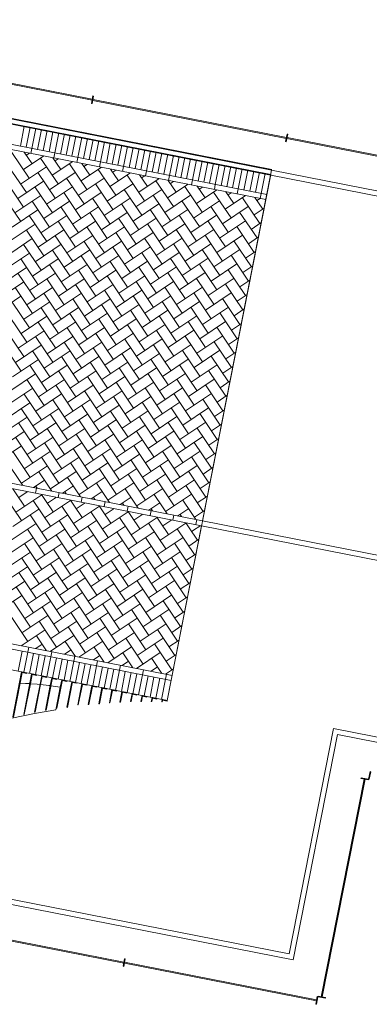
# Model space of a CAD drawing. Extents: x -294884 to 286267, y 0 to 1429765.
# Tile 31 of 178: x 19603 to 23022, y 195732 to 205375. Entities that reach past the tile are written whole.
import ezdxf

# ---------------------------------------------------------------- set-up
doc = ezdxf.new("R2010")
doc.units = 0
doc.header["$MEASUREMENT"] = 0
doc.layers.add('A-0019-AFDEKVLAK', color=1, linetype='Continuous')
doc.layers.add('A-0020-KADER', color=8, linetype='Continuous')

# ---------------------------------------------------------------- blocks, each defined once
blk = doc.blocks.new('M-NIEUW_10')
at = {"layer": 'A-0020-KADER', "linetype": 'Continuous', "lineweight": 5}
for points in [[(125087.3, 107178.7), (125093.2, 107177.5), (125006.3, 106735.9), (125000.4, 106737.1)], [(125093.2, 107177.5), (125136.3, 107169), (125135.2, 107163.1), (125092, 107171.6)], [(125185, 107157.2), (125190.5, 107158.4), (125112.1, 106759.9), (125107, 106760.9)], [(125190.5, 107158.4), (125191.3, 107158.2), (125112.9, 106759.7), (125112.1, 106759.9)], [(125191.3, 107158.2), (125234.5, 107149.7), (125233.3, 107143.8), (125190.1, 107152.3)], [(125283.5, 107140.1), (125289.4, 107138.9), (125219.5, 106783.5), (125213.6, 106784.6)], [(125289.4, 107138.9), (125332.6, 107130.4), (125331.4, 107124.5), (125288.2, 107133)], [(125381.6, 107120.8), (125387.5, 107119.6), (125325.3, 106803.5), (125319.4, 106804.7)], [(125387.5, 107119.6), (125430.7, 107111.1), (125429.5, 107105.2), (125386.4, 107113.7)], [(125479.8, 107101.4), (125485.6, 107100.3), (125431.2, 106823.5), (125425.3, 106824.7)], [(125485.6, 107100.3), (125528.8, 107091.8), (125527.7, 107085.9), (125484.5, 107094.4)], [(125577.9, 107082.1), (125583.8, 107081), (125534.5, 106830.7), (125528.6, 106831.9)], [(125583.8, 107081), (125626.9, 107072.5), (125625.8, 107066.6), (125582.6, 107075.1)], [(125676, 107062.8), (125681.9, 107061.7), (125641.2, 106854.9), (125635.3, 106856.1)], [(125681.9, 107061.7), (125725, 107053.2), (125723.9, 107047.3), (125680.7, 107055.8)], [(125774.1, 107043.5), (125780, 107042.4), (125744, 106859.6), (125738.2, 106860.8)], [(125780, 107042.4), (125823.2, 107033.9), (125822, 107028), (125778.8, 107036.5)], [(125872.2, 107024.2), (125878.1, 107023.1), (125846.9, 106864.2), (125841, 106865.4)], [(125878.1, 107023.1), (125921.3, 107014.6), (125920.1, 107008.7), (125877, 107017.2)], [(125970.3, 107004.9), (125976.2, 107003.8), (125950.9, 106875), (125945, 106876.1)], [(125976.2, 107003.8), (126019.4, 106995.3), (126018.2, 106989.4), (125975.1, 106997.9)], [(126068.5, 106985.6), (126074.4, 106984.4), (126054.2, 106882.2), (126048.3, 106883.3)], [(126074.4, 106984.4), (126117.5, 106975.9), (126116.4, 106970.1), (126073.2, 106978.6)], [(126166.6, 106966.3), (126172.5, 106965.1), (126157.3, 106887.8), (126151.4, 106889)], [(126172.5, 106965.1), (126215.6, 106956.6), (126214.5, 106950.8), (126171.3, 106959.2)], [(126264.7, 106947), (126270.6, 106945.8), (126259.4, 106889.1), (126253.5, 106890.2)], [(126270.6, 106945.8), (126313.8, 106937.3), (126312.6, 106931.4), (126269.4, 106939.9)], [(126362.8, 106927.7), (126368.7, 106926.5), (126360.9, 106887), (126355, 106888.1)], [(126368.7, 106926.5), (126411.9, 106918), (126410.7, 106912.1), (126367.5, 106920.6)], [(126460.9, 106908.4), (126466.8, 106907.2), (126462.4, 106884.5), (126456.5, 106885.7)], [(126466.8, 106907.2), (126510, 106898.7), (126508.8, 106892.8), (126465.7, 106901.3)]]:
    blk.add_hatch(color=29, dxfattribs=at).paths.add_polyline_path(points, flags=0)
at = {"color": 7, "linetype": 'Continuous', "lineweight": 18}
for points in [[(125784.4, 112819.2), (125769.9, 112745.6), (125776.8, 112744.3), (125791.3, 112817.9)], [(127683, 112445.6), (127668.5, 112372), (127675.4, 112370.7), (127689.9, 112444.3)], [(128501.6, 106200.1), (128487.1, 106126.5), (128480.2, 106127.8), (128494.7, 106201.4)], [(128406.6, 106142.3), (128480.2, 106127.8), (128478.9, 106121), (128405.3, 106135.5)], [(126100.5, 104367.2), (126086.1, 104293.6), (126079.2, 104294.9), (126093.7, 104368.5)], [(127963.1, 103924.2), (127977.5, 103997.8), (127984.4, 103996.5), (127969.9, 103922.9)], [(128058, 103982), (127984.4, 103996.5), (127985.8, 104003.3), (128059.4, 103988.9)]]:
    blk.add_lwpolyline(points, close=True, dxfattribs=at)
at = {"layer": 'A-0020-KADER', "color": 8, "linetype": 'Continuous', "lineweight": 5}
for points in [[(127522.4, 112044.1), (120065.4, 113511.4)], [(120066.6, 113517.2), (127523.6, 112049.9)], [(120075.1, 113560.4), (127532.1, 112093.1)], [(120076.2, 113566.3), (127533.2, 112099)], [(120028, 113321), (127485, 111853.7)], [(120018.3, 113272), (127475.3, 111804.6)], [(125113.3, 112524.2), (125074.7, 112328)], [(125169.4, 112513.2), (125130.8, 112316.9)], [(125225.5, 112502.1), (125186.9, 112305.9)], [(125281.5, 112491.1), (125242.9, 112294.9)], [(125337.6, 112480.1), (125299, 112283.8)], [(125393.7, 112469), (125355.1, 112272.8)], [(125449.8, 112458), (125411.2, 112261.8)], [(125505.8, 112447), (125467.2, 112250.7)], [(125561.9, 112435.9), (125523.3, 112239.7)], [(125618, 112424.9), (125579.4, 112228.7)], [(125674.1, 112413.9), (125635.5, 112217.6)], [(125730.1, 112402.8), (125691.5, 112206.6)], [(125786.2, 112391.8), (125747.6, 112195.6)], [(125842.3, 112380.8), (125803.7, 112184.5)], [(125898.4, 112369.7), (125859.8, 112173.5)], [(125954.4, 112358.7), (125915.8, 112162.5)], [(126010.5, 112347.7), (125971.9, 112151.4)], [(124991.1, 112266.4), (125160.9, 112013.3)], [(125111.2, 112269.8), (125188.7, 112154.3)], [(125163.2, 112259.6), (125132.1, 112238.7)], [(125186.9, 112305.9), (125177.2, 112256.9)], [(125411.2, 112261.8), (125401.5, 112212.7)], [(126066.6, 112336.6), (126028, 112140.4)], [(126122.7, 112325.6), (126084.1, 112129.4)], [(126178.7, 112314.6), (126140.1, 112118.3)], [(126234.8, 112303.5), (126196.2, 112107.3)], [(126290.9, 112292.5), (126252.3, 112096.3)], [(126347, 112281.5), (126308.3, 112085.2)], [(126403, 112270.4), (126364.4, 112074.2)], [(126459.1, 112259.4), (126420.5, 112063.2)], [(125304.2, 112231.9), (125104.3, 112097.7)], [(125273, 112211), (125442.9, 111957.9)], [(125586.2, 112176.4), (125386.3, 112042.2)], [(125393.1, 112214.4), (125470.7, 112098.8)], [(125445.2, 112204.1), (125414, 112183.2)], [(125555, 112155.5), (125724.9, 111902.4)], [(125635.5, 112217.6), (125625.8, 112168.6)], [(125675.1, 112158.9), (125752.6, 112043.4)], [(125859.8, 112173.5), (125850.1, 112124.4)], [(126515.2, 112248.4), (126476.6, 112052.1)], [(126571.3, 112237.3), (126532.7, 112041.1)], [(126627.3, 112226.3), (126588.7, 112030.1)], [(126683.4, 112215.3), (126644.8, 112019)], [(126739.5, 112204.2), (126700.9, 112008)], [(126795.6, 112193.2), (126757, 111997)], [(126851.6, 112182.2), (126813, 111985.9)], [(126907.7, 112171.1), (126869.1, 111974.9)], [(126963.8, 112160.1), (126925.2, 111963.9)], [(124963.3, 112125.4), (125133.2, 111872.4)], [(125329.7, 112126.6), (125076.6, 111956.7)], [(125245.3, 112070), (125415.2, 111816.9)], [(125611.6, 112071.1), (125358.5, 111901.2)], [(125868.1, 112120.9), (125668.2, 111986.7)], [(125727.2, 112148.6), (125696, 112127.7)], [(125837, 112100), (126006.8, 111846.9)], [(126150.1, 112065.4), (125950.2, 111931.3)], [(125957, 112103.4), (126034.6, 111987.9)], [(126009.1, 112093.2), (125978, 112072.2)], [(126084.1, 112129.4), (126074.4, 112080.3)], [(126308.3, 112085.2), (126298.7, 112036.2)], [(127019.9, 112149.1), (126981.2, 111952.8)], [(127075.9, 112138), (127037.3, 111941.8)], [(127132, 112127), (127093.4, 111930.8)], [(127188.1, 112116), (127149.5, 111919.7)], [(127244.2, 112104.9), (127205.5, 111908.7)], [(127300.2, 112093.9), (127261.6, 111897.7)], [(127356.3, 112082.9), (127317.7, 111886.6)], [(127412.4, 112071.8), (127373.8, 111875.6)], [(127468.5, 112060.8), (127429.8, 111864.6)], [(127532.1, 112093.1), (127522.4, 112044.1)], [(134106, 110799.6), (127532.1, 112093.1)], [(124935.6, 111984.5), (125105.5, 111731.4)], [(125301.9, 111985.6), (125048.8, 111815.7)], [(125527.3, 112014.5), (125697.1, 111761.4)], [(125893.6, 112015.6), (125640.5, 111845.8)], [(126118.9, 112044.5), (126288.8, 111791.4)], [(126432.1, 112009.9), (126232.2, 111875.8)], [(126239, 112047.9), (126316.5, 111932.4)], [(126291.1, 112037.7), (126259.9, 112016.8)], [(126400.9, 111989), (126570.8, 111735.9)], [(126521, 111992.4), (126598.5, 111876.9)], [(126532.7, 112041.1), (126523, 111992)], [(126573, 111982.2), (126541.9, 111961.3)], [(126757, 111997), (126747.3, 111947.9)], [(127522.4, 112044.1), (126856.4, 108659)], [(134096.4, 110750.5), (127522.5, 112044.1)], [(125217.6, 111929), (125387.4, 111675.9)], [(125583.9, 111930.1), (125330.8, 111760.3)], [(125499.5, 111873.5), (125669.4, 111620.4)], [(125865.8, 111874.6), (125612.8, 111704.8)], [(125809.2, 111959), (125979.1, 111705.9)], [(126175.5, 111960.1), (125922.5, 111790.3)], [(126091.2, 111903.5), (126261, 111650.4)], [(126457.5, 111904.7), (126204.4, 111734.8)], [(126714, 111954.5), (126514.1, 111820.3)], [(126682.9, 111933.5), (126852.7, 111680.5)], [(126996, 111899), (126796.1, 111764.8)], [(126802.9, 111937), (126880.5, 111821.4)], [(126855, 111926.7), (126823.8, 111905.8)], [(126964.8, 111878.1), (127134.7, 111625)], [(126981.2, 111952.8), (126971.6, 111903.8)], [(127084.9, 111881.5), (127162.4, 111766)], [(127137, 111871.2), (127105.8, 111850.3)], [(127205.5, 111908.7), (127195.9, 111859.6)], [(127429.8, 111864.6), (127420.2, 111815.5)], [(124907.9, 111843.5), (125077.7, 111590.4)], [(125274.2, 111844.6), (125021.1, 111674.8)], [(125189.8, 111788), (125359.7, 111534.9)], [(125556.1, 111789.1), (125303.1, 111619.3)], [(125781.5, 111818), (125951.3, 111564.9)], [(126147.8, 111819.2), (125894.7, 111649.3)], [(126373.2, 111848), (126543, 111595)], [(126739.5, 111849.2), (126486.4, 111679.3)], [(126655.1, 111792.6), (126825, 111539.5)], [(127021.4, 111793.7), (126768.4, 111623.8)], [(127277.9, 111843.5), (127078, 111709.3)], [(127246.8, 111822.6), (127416.6, 111569.5)], [(127366.8, 111826), (127444.4, 111710.5)], [(127418.9, 111815.8), (127387.8, 111794.8)], [(125246.5, 111703.6), (124993.4, 111533.8)], [(125471.8, 111732.5), (125641.6, 111479.4)], [(125838.1, 111733.7), (125585, 111563.8)], [(125753.8, 111677), (125923.6, 111423.9)], [(126120.1, 111678.2), (125867, 111508.3)], [(126063.5, 111762.5), (126233.3, 111509.5)], [(126429.8, 111763.7), (126176.7, 111593.8)], [(126345.4, 111707.1), (126515.3, 111454)], [(126711.7, 111708.2), (126458.7, 111538.3)], [(126937.1, 111737.1), (127106.9, 111484)], [(127303.4, 111738.2), (127050.3, 111568.4)], [(127219, 111681.6), (127388.9, 111428.5)], [(127458.7, 111720.1), (127360, 111653.9)], [(125162.1, 111647), (125332, 111393.9)], [(125528.4, 111648.2), (125275.3, 111478.3)], [(125444, 111591.5), (125613.9, 111338.4)], [(125810.4, 111592.7), (125557.3, 111422.8)], [(126035.7, 111621.6), (126205.6, 111368.5)], [(126402, 111622.7), (126149, 111452.8)], [(126627.4, 111651.6), (126797.2, 111398.5)], [(126993.7, 111652.7), (126740.6, 111482.9)], [(126909.3, 111596.1), (127079.2, 111343)], [(127275.7, 111597.2), (127022.6, 111427.4)], [(127431, 111579.1), (127332.3, 111512.9)], [(125218.7, 111562.6), (124965.6, 111392.8)], [(125134.3, 111506), (125304.2, 111253)], [(125500.7, 111507.2), (125247.6, 111337.3)], [(125726, 111536.1), (125895.9, 111283)], [(126092.3, 111537.2), (125839.2, 111367.3)], [(126008, 111480.6), (126177.8, 111227.5)], [(126374.3, 111481.7), (126121.2, 111311.8)], [(126317.7, 111566.1), (126487.5, 111313)], [(126684, 111567.2), (126430.9, 111397.4)], [(126599.6, 111510.6), (126769.5, 111257.5)], [(126966, 111511.7), (126712.9, 111341.9)], [(127191.3, 111540.6), (127361.2, 111287.5)], [(125191, 111421.7), (124937.9, 111251.8)], [(125416.3, 111450.5), (125586.2, 111197.5)], [(125782.6, 111451.7), (125529.5, 111281.8)], [(125698.3, 111395.1), (125868.1, 111142)], [(126064.6, 111396.2), (125811.5, 111226.4)], [(126289.9, 111425.1), (126459.8, 111172)], [(126656.2, 111426.2), (126403.2, 111256.4)], [(126881.6, 111455.1), (127051.5, 111202)], [(127247.9, 111456.2), (126994.8, 111286.4)], [(127163.6, 111399.6), (127333.4, 111146.5)], [(127403.2, 111438.1), (127304.5, 111371.9)], [(125106.6, 111365.1), (125276.5, 111112)], [(125472.9, 111366.2), (125219.8, 111196.3)], [(125388.6, 111309.6), (125558.4, 111056.5)], [(125754.9, 111310.7), (125501.8, 111140.9)], [(125980.2, 111339.6), (126150.1, 111086.5)], [(126346.5, 111340.7), (126093.5, 111170.9)], [(126628.5, 111285.2), (126375.4, 111115.4)], [(126571.9, 111369.6), (126741.8, 111116.5)], [(126938.2, 111370.8), (126685.1, 111200.9)], [(126853.9, 111314.1), (127023.7, 111061)], [(127220.2, 111315.3), (126967.1, 111145.4)], [(127375.5, 111297.1), (127276.8, 111230.9)], [(125163.2, 111280.7), (124910.1, 111110.8)], [(125078.9, 111224.1), (125248.7, 110971)], [(125445.2, 111225.2), (125192.1, 111055.4)], [(125670.5, 111254.1), (125840.4, 111001)], [(126036.8, 111255.2), (125783.8, 111085.4)], [(125952.5, 111198.6), (126122.3, 110945.5)], [(126318.8, 111199.7), (126065.7, 111029.9)], [(126262.2, 111284.1), (126432, 111031)], [(126544.2, 111228.6), (126714, 110975.6)], [(126910.5, 111229.8), (126657.4, 111059.9)], [(127135.8, 111258.6), (127305.7, 111005.6)], [(125135.5, 111139.7), (124882.4, 110969.9)], [(125360.8, 111168.6), (125530.7, 110915.5)], [(125727.1, 111169.7), (125474.1, 110999.9)], [(125642.8, 111113.1), (125812.7, 110860)], [(126009.1, 111114.3), (125756, 110944.4)], [(126234.5, 111143.1), (126404.3, 110890)], [(126600.8, 111144.3), (126347.7, 110974.4)], [(126826.1, 111173.1), (126996, 110920.1)], [(127192.4, 111174.3), (126939.3, 111004.4)], [(127108.1, 111117.7), (127277.9, 110864.6)], [(127347.7, 111156.2), (127249.1, 111089.9)], [(125107.8, 110998.7), (124854.7, 110828.9)], [(125051.1, 111083.1), (125221, 110830)], [(125417.4, 111084.2), (125164.4, 110914.4)], [(125333.1, 111027.6), (125502.9, 110774.5)], [(125699.4, 111028.8), (125446.3, 110858.9)], [(125924.8, 111057.6), (126094.6, 110804.6)], [(126291.1, 111058.8), (126038, 110888.9)], [(126206.7, 111002.2), (126376.6, 110749.1)], [(126573, 111003.3), (126320, 110833.4)], [(126516.4, 111087.7), (126686.3, 110834.6)], [(126882.7, 111088.8), (126629.7, 110918.9)], [(126798.4, 111032.2), (126968.2, 110779.1)], [(127164.7, 111033.3), (126911.6, 110863.5)], [(127320, 111015.2), (127221.3, 110949)], [(125023.4, 110942.1), (125193.2, 110689)], [(125389.7, 110943.3), (125136.6, 110773.4)], [(125615, 110972.1), (125784.9, 110719.1)], [(125981.4, 110973.3), (125728.3, 110803.4)], [(125897, 110916.6), (126066.9, 110663.6)], [(126263.3, 110917.8), (126010.2, 110747.9)], [(126488.7, 110946.7), (126658.5, 110693.6)], [(126855, 110947.8), (126601.9, 110777.9)], [(127080.3, 110976.7), (127250.2, 110723.6)], [(125080, 110857.8), (124826.9, 110687.9)], [(125305.3, 110886.6), (125475.2, 110633.6)], [(125671.7, 110887.8), (125418.6, 110717.9)], [(125587.3, 110831.2), (125757.2, 110578.1)], [(125953.6, 110832.3), (125700.5, 110662.4)], [(126179, 110861.2), (126348.8, 110608.1)], [(126545.3, 110862.3), (126292.2, 110692.5)], [(126460.9, 110805.7), (126630.8, 110552.6)], [(126827.2, 110806.8), (126574.2, 110637)], [(126770.6, 110891.2), (126940.5, 110638.1)], [(127137, 110892.3), (126883.9, 110722.5)], [(127052.6, 110835.7), (127222.5, 110582.6)], [(127292.2, 110874.2), (127193.6, 110808)], [(124995.6, 110801.1), (125165.5, 110548.1)], [(125362, 110802.3), (125108.9, 110632.4)], [(125277.6, 110745.7), (125447.5, 110492.6)], [(125643.9, 110746.8), (125390.8, 110576.9)], [(125869.3, 110775.7), (126039.1, 110522.6)], [(126235.6, 110776.8), (125982.5, 110607)], [(126151.2, 110720.2), (126321.1, 110467.1)], [(126517.6, 110721.3), (126264.5, 110551.5)], [(126742.9, 110750.2), (126912.8, 110497.1)], [(127109.2, 110751.3), (126856.1, 110581.5)], [(127264.5, 110733.2), (127165.8, 110667)], [(124967.9, 110660.2), (125137.8, 110407.1)], [(125334.2, 110661.3), (125081.1, 110491.4)], [(125559.6, 110690.2), (125729.4, 110437.1)], [(125925.9, 110691.3), (125672.8, 110521.5)], [(125841.5, 110634.7), (126011.4, 110381.6)], [(126207.8, 110635.8), (125954.8, 110466)], [(126433.2, 110664.7), (126603, 110411.6)], [(126799.5, 110665.9), (126546.4, 110496)], [(127081.5, 110610.4), (126828.4, 110440.5)], [(127024.9, 110694.7), (127194.7, 110441.7)], [(124940.2, 110519.2), (125110, 110266.1)], [(125306.5, 110520.3), (125053.4, 110350.4)], [(125249.9, 110604.7), (125419.7, 110351.6)], [(125616.2, 110605.8), (125363.1, 110435.9)], [(125531.8, 110549.2), (125701.7, 110296.1)], [(125898.1, 110550.3), (125645.1, 110380.5)], [(126123.5, 110579.2), (126293.3, 110326.1)], [(126489.8, 110580.4), (126236.7, 110410.5)], [(126405.5, 110523.7), (126575.3, 110270.6)], [(126771.8, 110524.9), (126518.7, 110355)], [(126715.2, 110609.2), (126885, 110356.1)], [(126997.1, 110553.8), (127167, 110300.7)], [(127236.8, 110592.2), (127138.1, 110526)], [(125222.1, 110463.7), (125392, 110210.6)], [(125588.4, 110464.8), (125335.4, 110295)], [(125813.8, 110493.7), (125983.6, 110240.6)], [(126180.1, 110494.9), (125927, 110325)], [(126095.7, 110438.2), (126265.6, 110185.1)], [(126462.1, 110439.4), (126209, 110269.5)], [(126687.4, 110468.2), (126857.3, 110215.2)], [(127053.7, 110469.4), (126800.6, 110299.5)], [(127209, 110451.3), (127110.4, 110385)], [(124912.4, 110378.2), (125082.3, 110125.1)], [(125278.7, 110379.3), (125025.7, 110209.5)], [(125194.4, 110322.7), (125364.2, 110069.6)], [(125560.7, 110323.8), (125307.6, 110154)], [(125504.1, 110408.2), (125673.9, 110155.1)], [(125870.4, 110409.4), (125617.3, 110239.5)], [(125786, 110352.7), (125955.9, 110099.6)], [(126152.4, 110353.9), (125899.3, 110184)], [(126377.7, 110382.8), (126547.6, 110129.7)], [(126744, 110383.9), (126491, 110214)], [(126659.7, 110327.3), (126829.5, 110074.2)], [(127026, 110328.4), (126772.9, 110158.5)], [(126969.4, 110412.8), (127139.2, 110159.7)], [(125251, 110238.3), (124997.9, 110068.5)], [(125476.3, 110267.2), (125646.2, 110014.1)], [(125842.7, 110268.4), (125589.6, 110098.5)], [(126068, 110297.2), (126237.9, 110044.2)], [(126434.3, 110298.4), (126181.2, 110128.5)], [(126350, 110241.8), (126519.8, 109988.7)], [(126716.3, 110242.9), (126463.2, 110073)], [(126941.6, 110271.8), (127111.5, 110018.7)], [(127181.3, 110310.3), (127082.6, 110244)], [(125166.6, 110181.7), (125336.5, 109928.6)], [(125533, 110182.9), (125279.9, 110013)], [(125758.3, 110211.7), (125928.2, 109958.7)], [(126124.6, 110212.9), (125871.5, 110043)], [(126040.3, 110156.3), (126210.1, 109903.2)], [(126406.6, 110157.4), (126153.5, 109987.5)], [(126631.9, 110186.3), (126801.8, 109933.2)], [(126998.2, 110187.4), (126745.2, 110017.6)], [(126913.9, 110130.8), (127083.8, 109877.7)], [(127153.5, 110169.3), (127054.9, 110103.1)], [(125223.3, 110097.4), (124970.2, 109927.5)], [(125138.9, 110040.8), (125308.8, 109787.7)], [(125505.2, 110041.9), (125252.1, 109872)], [(125448.6, 110126.2), (125618.5, 109873.2)], [(125814.9, 110127.4), (125561.8, 109957.5)], [(125730.6, 110070.8), (125900.4, 109817.7)], [(126096.9, 110071.9), (125843.8, 109902)], [(126322.2, 110100.8), (126492.1, 109847.7)], [(126688.5, 110101.9), (126435.5, 109932.1)], [(126604.2, 110045.3), (126774, 109792.2)], [(126970.5, 110046.4), (126717.4, 109876.6)], [(125195.5, 109956.4), (124942.4, 109786.5)], [(125420.9, 109985.3), (125590.7, 109732.2)], [(125787.2, 109986.4), (125534.1, 109816.5)], [(126012.5, 110015.3), (126182.4, 109762.2)], [(126378.8, 110016.4), (126125.8, 109846.6)], [(126294.5, 109959.8), (126464.3, 109706.7)], [(126660.8, 109960.9), (126407.7, 109791.1)], [(126886.2, 109989.8), (127056, 109736.7)], [(127125.8, 110028.3), (127027.1, 109962.1)], [(125111.2, 109899.8), (125281, 109646.7)], [(125477.5, 109900.9), (125224.4, 109731)], [(125393.1, 109844.3), (125563, 109591.2)], [(125759.4, 109845.4), (125506.4, 109675.6)], [(125702.8, 109929.8), (125872.7, 109676.7)], [(126069.1, 109930.9), (125816.1, 109761.1)], [(125984.8, 109874.3), (126154.6, 109621.2)], [(126351.1, 109875.4), (126098, 109705.6)], [(126576.5, 109904.3), (126746.3, 109651.2)], [(126942.8, 109905.5), (126689.7, 109735.6)], [(126858.4, 109848.8), (127028.3, 109595.8)], [(127098.1, 109887.3), (126999.4, 109821.1)], [(125167.8, 109815.4), (124914.7, 109645.6)], [(125083.4, 109758.8), (125253.3, 109505.7)], [(125449.7, 109759.9), (125196.7, 109590.1)], [(125675.1, 109788.8), (125845, 109535.7)], [(126041.4, 109789.9), (125788.3, 109620.1)], [(126266.8, 109818.8), (126436.6, 109565.7)], [(126633.1, 109820), (126380, 109650.1)], [(126548.7, 109763.3), (126718.6, 109510.3)], [(126915, 109764.5), (126661.9, 109594.6)], [(127070.3, 109746.4), (126971.7, 109680.1)], [(125140, 109674.4), (124887, 109504.6)], [(125365.4, 109703.3), (125535.2, 109450.2)], [(125731.7, 109704.4), (125478.6, 109534.6)], [(125647.3, 109647.8), (125817.2, 109394.8)], [(126013.7, 109649), (125760.6, 109479.1)], [(125957, 109733.3), (126126.9, 109480.2)], [(126323.4, 109734.5), (126070.3, 109564.6)], [(126239, 109677.8), (126408.9, 109424.8)], [(126605.3, 109679), (126352.2, 109509.1)], [(126830.7, 109707.9), (127000.5, 109454.8)], [(125055.7, 109617.8), (125225.5, 109364.7)], [(125422, 109619), (125168.9, 109449.1)], [(125337.6, 109562.3), (125507.5, 109309.2)], [(125704, 109563.5), (125450.9, 109393.6)], [(125929.3, 109592.3), (126099.2, 109339.3)], [(126295.6, 109593.5), (126042.5, 109423.6)], [(126521, 109622.4), (126690.8, 109369.3)], [(126887.3, 109623.5), (126634.2, 109453.6)], [(126802.9, 109566.9), (126972.8, 109313.8)], [(127042.6, 109605.4), (126943.9, 109539.1)], [(125112.3, 109533.5), (124859.2, 109363.6)], [(125027.9, 109476.8), (125197.8, 109223.7)], [(125394.3, 109478), (125141.2, 109308.1)], [(125619.6, 109506.9), (125789.5, 109253.8)], [(125985.9, 109508), (125732.8, 109338.1)], [(126211.3, 109536.9), (126381.1, 109283.8)], [(126577.6, 109538), (126324.5, 109368.1)], [(126493.2, 109481.4), (126663.1, 109228.3)], [(126859.5, 109482.5), (126606.5, 109312.7)], [(127014.8, 109464.4), (126916.2, 109398.2)], [(125084.6, 109392.5), (124831.5, 109222.6)], [(125309.9, 109421.4), (125479.8, 109168.3)], [(125676.2, 109422.5), (125423.1, 109252.6)], [(125591.9, 109365.9), (125761.7, 109112.8)], [(125958.2, 109367), (125705.1, 109197.1)], [(125901.6, 109451.4), (126071.4, 109198.3)], [(126267.9, 109452.5), (126014.8, 109282.6)], [(126183.5, 109395.9), (126353.4, 109142.8)], [(126549.8, 109397), (126296.8, 109227.2)], [(126775.2, 109425.9), (126945, 109172.8)], [(125000.2, 109335.9), (125170, 109082.8)], [(125366.5, 109337), (125113.4, 109167.1)], [(125282.2, 109280.4), (125452, 109027.3)], [(125648.5, 109281.5), (125395.4, 109111.6)], [(125873.8, 109310.4), (126043.7, 109057.3)], [(126240.2, 109311.5), (125987.1, 109141.7)], [(126465.5, 109340.4), (126635.3, 109087.3)], [(126831.8, 109341.5), (126578.7, 109171.7)], [(126747.5, 109284.9), (126917.3, 109031.8)], [(126987.1, 109323.4), (126888.4, 109257.2)], [(124972.5, 109194.9), (125142.3, 108941.8)], [(125338.8, 109196), (125085.7, 109026.1)], [(125564.1, 109224.9), (125734, 108971.8)], [(125930.4, 109226), (125677.4, 109056.2)], [(125846.1, 109169.4), (126015.9, 108916.3)], [(126212.4, 109170.5), (125959.3, 109000.7)], [(126155.8, 109254.9), (126325.6, 109001.8)], [(126522.1, 109256), (126269, 109086.2)], [(126437.8, 109199.4), (126607.6, 108946.3)], [(126804.1, 109200.6), (126551, 109030.7)], [(126959.4, 109182.4), (126860.7, 109116.2)], [(125254.4, 109139.4), (125424.3, 108886.3)], [(125620.7, 109140.5), (125367.7, 108970.7)], [(125536.4, 109083.9), (125706.2, 108830.8)], [(125902.7, 109085), (125649.6, 108915.2)], [(126128, 109113.9), (126297.9, 108860.8)], [(126494.4, 109115.1), (126241.3, 108945.2)], [(126719.7, 109143.9), (126889.6, 108890.9)], [(124944.7, 109053.9), (125114.6, 108800.8)], [(125311, 109055), (125058, 108885.2)], [(125226.7, 108998.4), (125396.5, 108745.3)], [(125593, 108999.5), (125339.9, 108829.7)], [(125818.3, 109028.4), (125988.2, 108775.3)], [(126184.7, 109029.6), (125931.6, 108859.7)], [(126100.3, 108972.9), (126270.2, 108719.9)], [(126466.6, 108974.1), (126213.5, 108804.2)], [(126410, 109058.4), (126579.9, 108805.4)], [(126776.3, 109059.6), (126523.2, 108889.7)], [(126692, 109003), (126861.8, 108749.9)], [(126931.6, 109041.4), (126833, 108975.2)], [(124917, 108912.9), (125086.8, 108659.8)], [(125283.3, 108914), (125030.2, 108744.2)], [(125508.6, 108942.9), (125678.5, 108689.8)], [(125875, 108944.1), (125621.9, 108774.2)], [(125790.6, 108887.4), (125960.5, 108634.4)], [(126156.9, 108888.6), (125903.8, 108718.7)], [(126382.3, 108917.5), (126552.1, 108664.4)], [(126748.6, 108918.6), (126495.5, 108748.7)], [(126903.9, 108900.5), (126805.2, 108834.2)], [(125198.9, 108857.4), (125368.8, 108604.3)], [(125565.2, 108858.6), (125312.2, 108688.7)], [(125480.9, 108801.9), (125650.8, 108548.9)], [(125847.2, 108803.1), (125594.1, 108633.2)], [(126072.6, 108832), (126242.4, 108578.9)], [(126438.9, 108833.1), (126185.8, 108663.2)], [(126664.2, 108862), (126834.1, 108608.9)], [(125255.5, 108773.1), (125002.5, 108603.2)], [(125171.2, 108716.4), (125341.1, 108463.4)], [(125537.5, 108717.6), (125284.4, 108547.7)], [(125762.9, 108746.5), (125932.7, 108493.4)], [(126129.2, 108747.6), (125876.1, 108577.7)], [(126044.8, 108691), (126214.7, 108437.9)], [(126411.1, 108692.1), (126158.1, 108522.3)], [(126354.5, 108776.5), (126524.4, 108523.4)], [(126720.8, 108777.6), (126467.8, 108607.8)], [(126636.5, 108721), (126806.3, 108467.9)], [(126876.1, 108759.5), (126777.5, 108693.2)], [(119101.3, 108611.3), (121799.5, 108080.4), (121751.2, 107835.1), (121558.2, 106853.9), (123618.7, 106448.5), (123860, 107675), (126558.3, 107144)], [(125227.8, 108632.1), (124974.7, 108462.2)], [(125453.2, 108661), (125623, 108407.9)], [(125819.5, 108662.1), (125566.4, 108492.2)], [(125735.1, 108605.5), (125905, 108352.4)], [(126101.4, 108606.6), (125848.4, 108436.8)], [(126326.8, 108635.5), (126496.6, 108382.4)], [(126693.1, 108636.6), (126440, 108466.8)], [(126846.7, 108609.9), (126510, 106898.7)], [(126848.4, 108618.5), (126749.7, 108552.3)], [(126856.4, 108659), (126846.7, 108609.9)], [(125200.1, 108491.1), (124947, 108321.2)], [(125143.5, 108575.5), (125313.3, 108322.4)], [(125509.8, 108576.6), (125256.7, 108406.7)], [(125425.4, 108520), (125595.3, 108266.9)], [(125791.7, 108521.1), (125538.7, 108351.3)], [(126017.1, 108550), (126186.9, 108296.9)], [(126383.4, 108551.1), (126130.3, 108381.3)], [(126299, 108494.5), (126468.9, 108241.4)], [(126665.4, 108495.6), (126412.3, 108325.8)], [(126608.8, 108580), (126778.6, 108326.9)], [(125115.7, 108434.5), (125285.6, 108181.4)], [(125482, 108435.6), (125229, 108265.8)], [(125707.4, 108464.5), (125877.2, 108211.4)], [(126073.7, 108465.6), (125820.6, 108295.8)], [(125989.3, 108409), (126159.2, 108155.9)], [(126355.7, 108410.2), (126102.6, 108240.3)], [(126581, 108439), (126750.9, 108186)], [(126820.7, 108477.5), (126722, 108411.3)], [(125172.3, 108350.1), (124919.2, 108180.3)], [(125397.7, 108379), (125567.5, 108125.9)], [(125764, 108380.1), (125510.9, 108210.3)], [(125679.6, 108323.5), (125849.5, 108070.4)], [(126046, 108324.7), (125792.9, 108154.8)], [(126271.3, 108353.5), (126441.2, 108100.5)], [(126637.6, 108354.7), (126384.5, 108184.8)], [(126553.3, 108298.1), (126723.1, 108045)], [(126792.9, 108336.5), (126694.2, 108270.3)], [(125144.6, 108209.1), (124891.5, 108039.3)], [(125088, 108293.5), (125257.8, 108040.4)], [(125454.3, 108294.6), (125201.2, 108124.8)], [(125369.9, 108238), (125539.8, 107984.9)], [(125736.2, 108239.2), (125483.2, 108069.3)], [(125961.6, 108268), (126131.5, 108015)], [(126327.9, 108269.2), (126074.8, 108099.3)], [(126243.6, 108212.6), (126413.4, 107959.5)], [(126609.9, 108213.7), (126356.8, 108043.8)], [(125060.2, 108152.5), (125230.1, 107899.4)], [(125426.6, 108153.7), (125173.5, 107983.8)], [(125651.9, 108182.5), (125821.8, 107929.5)], [(126018.2, 108183.7), (125765.1, 108013.8)], [(125933.9, 108127.1), (126103.7, 107874)], [(126300.2, 108128.2), (126047.1, 107958.3)], [(126525.5, 108157.1), (126695.4, 107904)], [(126765.2, 108195.6), (126666.5, 108129.3)], [(125116.9, 108068.2), (124863.8, 107898.3)], [(125032.5, 108011.5), (125202.4, 107758.5)], [(125398.8, 108012.7), (125145.7, 107842.8)], [(125342.2, 108097), (125512.1, 107844)], [(125708.5, 108098.2), (125455.4, 107928.3)], [(125624.2, 108041.6), (125794, 107788.5)], [(125990.5, 108042.7), (125737.4, 107872.8)], [(126215.8, 108071.6), (126385.7, 107818.5)], [(126582.1, 108072.7), (126329.1, 107902.9)], [(126497.8, 108016.1), (126667.6, 107763)], [(126737.4, 108054.6), (126638.8, 107988.4)], [(125089.1, 107927.2), (124836, 107757.3)], [(125314.5, 107956.1), (125484.3, 107703)], [(125680.8, 107957.2), (125427.7, 107787.3)], [(125906.1, 107986.1), (126076, 107733)], [(126272.4, 107987.2), (126019.4, 107817.4)], [(126188.1, 107930.6), (126357.9, 107677.5)], [(126554.4, 107931.7), (126301.3, 107761.9)], [(126709.7, 107913.6), (126611, 107847.4)], [(125004.8, 107870.6), (125174.6, 107617.5)], [(125371.1, 107871.7), (125118, 107701.8)], [(125286.7, 107815.1), (125456.6, 107562)], [(125653, 107816.2), (125400, 107646.4)], [(125596.4, 107900.6), (125766.3, 107647.5)], [(125962.8, 107901.7), (125709.7, 107731.9)], [(125878.4, 107845.1), (126048.2, 107592)], [(126244.7, 107846.2), (125991.6, 107676.4)], [(126470, 107875.1), (126639.9, 107622)], [(124977, 107729.6), (125146.9, 107476.5)], [(125343.3, 107730.7), (125090.2, 107560.8)], [(125568.7, 107759.6), (125738.5, 107506.5)], [(125935, 107760.7), (125681.9, 107590.9)], [(126160.3, 107789.6), (126330.2, 107536.5)], [(126526.7, 107790.8), (126273.6, 107620.9)], [(126442.3, 107734.1), (126612.2, 107481)], [(126682, 107772.6), (126583.3, 107706.4)], [(125259, 107674.1), (125428.8, 107421)], [(125625.3, 107675.2), (125372.2, 107505.4)], [(125850.6, 107704.1), (126020.5, 107451)], [(126217, 107705.3), (125963.9, 107535.4)], [(126132.6, 107648.6), (126302.5, 107395.5)], [(126498.9, 107649.8), (126245.8, 107479.9)], [(126654.2, 107631.6), (126555.5, 107565.4)], [(123899.4, 107616.2), (126548.6, 107095)], [(125315.6, 107589.7), (125083.8, 107434.1)], [(125231.2, 107533.1), (125330.2, 107385.7)], [(125597.5, 107534.2), (125365.8, 107378.7)], [(125540.9, 107618.6), (125710.8, 107365.5)], [(125907.3, 107619.8), (125654.2, 107449.9)], [(125822.9, 107563.1), (125992.8, 107310)], [(126189.2, 107564.3), (125936.1, 107394.4)], [(126414.6, 107593.1), (126584.4, 107340.1)], [(125287.8, 107448.7), (125224.8, 107406.4)], [(125513.2, 107477.6), (125612.2, 107330.2)], [(125879.5, 107478.8), (125647.7, 107323.2)], [(126104.9, 107507.6), (126274.7, 107254.6)], [(126471.2, 107508.8), (126218.1, 107338.9)], [(126386.8, 107452.2), (126556.7, 107199.1)], [(126626.5, 107490.6), (126527.8, 107424.4)], [(125091.6, 107381.7), (125053, 107185.4)], [(125147.7, 107370.6), (125109.1, 107174.4)], [(125157.3, 107419.7), (125147.7, 107370.6)], [(125203.8, 107359.6), (125165.1, 107163.3)], [(125259.8, 107348.5), (125221.2, 107152.3)], [(125315.9, 107337.5), (125277.3, 107141.3)], [(125381.6, 107375.5), (125372, 107326.5)], [(125569.8, 107393.3), (125506.7, 107350.9)], [(125605.9, 107331.4), (125596.3, 107282.4)], [(125851.8, 107337.8), (125788.7, 107295.4)], [(125795.2, 107422.1), (125894.1, 107274.7)], [(126161.5, 107423.3), (125929.7, 107267.7)], [(126077.1, 107366.7), (126176.1, 107219.2)], [(126443.4, 107367.8), (126211.6, 107212.2)], [(126598.7, 107349.7), (126500.1, 107283.4)], [(125372, 107326.5), (125333.4, 107130.2)], [(125428.1, 107315.4), (125389.4, 107119.2)], [(125484.1, 107304.4), (125445.5, 107108.2)], [(125540.2, 107293.4), (125501.6, 107097.1)], [(125596.3, 107282.4), (125557.7, 107086.1)], [(125652.3, 107271.3), (125613.7, 107075.1)], [(125708.4, 107260.3), (125669.8, 107064)], [(125764.5, 107249.2), (125725.9, 107053)], [(125820.6, 107238.2), (125782, 107042)], [(125830.2, 107287.3), (125820.6, 107238.2)], [(126054.5, 107243.1), (126044.9, 107194.1)], [(126133.7, 107282.3), (126070.7, 107240)], [(126359.1, 107311.2), (126458, 107163.7)], [(125876.7, 107227.2), (125838, 107030.9)], [(125932.7, 107216.1), (125894.1, 107019.9)], [(125988.8, 107205.1), (125950.2, 107008.9)], [(126044.9, 107194.1), (126006.3, 106997.8)], [(126101, 107183), (126062.3, 106986.8)], [(126157, 107172), (126118.4, 106975.8)], [(126213.1, 107161), (126174.5, 106964.7)], [(126269.2, 107149.9), (126230.6, 106953.7)], [(126278.8, 107199), (126269.2, 107149.9)], [(126325.2, 107138.9), (126286.6, 106942.7)], [(126415.7, 107226.8), (126352.6, 107184.5)], [(126503.1, 107154.9), (126493.5, 107105.8)], [(126571, 107208.7), (126493.6, 107156.7)], [(126381.3, 107127.9), (126342.7, 106931.6)], [(126437.4, 107116.8), (126398.8, 106920.6)], [(126493.5, 107105.8), (126454.9, 106909.6)], [(127703, 104415.7), (128137.5, 106623.3)], [(127742.5, 104357), (128176.9, 106564.6)], [(128137.5, 106623.3), (133092.4, 105648.4)], [(128176.9, 106564.6), (133082.8, 105599.3)], [(127742.5, 104357), (116949.4, 106480.7)], [(117008.1, 106520.1), (127703, 104415.7)]]:
    blk.add_lwpolyline(points, dxfattribs=at)
at = {"layer": 'A-0020-KADER', "color": 1, "linetype": 'Continuous', "lineweight": 13}
for points in [[(125776.2, 112777.5), (123884.5, 113149.7)], [(125778.1, 112787.3), (123886.4, 113159.6)], [(125776.2, 112777.5), (125778.1, 112787.3)], [(125785, 112786), (125783.1, 112776.2)], [(127674.8, 112403.9), (125783.1, 112776.2)], [(127676.7, 112413.7), (125785, 112786)], [(127674.8, 112403.9), (127676.7, 112413.7)], [(127683.6, 112412.4), (127681.7, 112402.6)], [(129558.7, 112033.2), (127681.7, 112402.6)], [(129560.6, 112043.1), (127683.6, 112412.4)], [(125071.4, 107066.6), (125123.4, 107066)], [(125123.4, 107066), (125166.5, 107063.3)], [(125172.5, 107063), (125237.9, 107058.9)], [(125237.9, 107058.9), (125266.9, 107055.7)], [(125272.9, 107055), (125352, 107046.2)], [(125352, 107046.2), (125366.5, 107043.9)], [(125372.4, 107042.9), (125465.3, 107027.9)], [(124990.1, 106723.8), (125211.6, 106769.8)], [(125211.6, 106769.8), (125421.5, 106805.4)], [(125421.5, 106805.4), (125425.3, 106824.7)], [(128017.7, 103997.1), (128437.2, 106129.2)], [(128027.5, 103995.1), (128447, 106127.2)], [(128447, 106127.2), (128437.2, 106129.2)], [(126085.5, 104326.8), (124193.8, 104699)], [(126087.4, 104336.6), (124195.7, 104708.9)], [(126085.5, 104326.8), (126087.4, 104336.6)], [(127969.3, 103956.1), (126092.3, 104325.5)], [(127971.3, 103965.9), (126094.3, 104335.3)], [(127969.3, 103956.1), (127971.3, 103965.9)], [(128017.7, 103997.1), (128027.5, 103995.1)]]:
    blk.add_lwpolyline(points, dxfattribs=at)
at = {"layer": 'A-0020-KADER', "color": 29, "linetype": 'Continuous', "lineweight": 13}
for points in [[(125087.3, 107178.7), (125093.2, 107177.5), (125006.3, 106735.9), (125000.4, 106737.1)], [(125093.2, 107177.5), (125136.3, 107169), (125135.2, 107163.1), (125092, 107171.6)], [(125185, 107157.2), (125190.5, 107158.4), (125112.1, 106759.9), (125107, 106760.9)], [(125190.5, 107158.4), (125191.3, 107158.2), (125112.9, 106759.7), (125112.1, 106759.9)], [(125191.3, 107158.2), (125234.5, 107149.7), (125233.3, 107143.8), (125190.1, 107152.3)], [(125283.5, 107140.1), (125289.4, 107138.9), (125219.5, 106783.5), (125213.6, 106784.6)], [(125289.4, 107138.9), (125332.6, 107130.4), (125331.4, 107124.5), (125288.2, 107133)], [(125381.6, 107120.8), (125387.5, 107119.6), (125325.3, 106803.5), (125319.4, 106804.7)], [(125387.5, 107119.6), (125430.7, 107111.1), (125429.5, 107105.2), (125386.4, 107113.7)], [(125479.8, 107101.4), (125485.6, 107100.3), (125431.2, 106823.5), (125425.3, 106824.7)], [(125485.6, 107100.3), (125528.8, 107091.8), (125527.7, 107085.9), (125484.5, 107094.4)], [(125577.9, 107082.1), (125583.8, 107081), (125534.5, 106830.7), (125528.6, 106831.9)], [(125583.8, 107081), (125626.9, 107072.5), (125625.8, 107066.6), (125582.6, 107075.1)], [(125676, 107062.8), (125681.9, 107061.7), (125641.2, 106854.9), (125635.3, 106856.1)], [(125681.9, 107061.7), (125725, 107053.2), (125723.9, 107047.3), (125680.7, 107055.8)], [(125774.1, 107043.5), (125780, 107042.4), (125744, 106859.6), (125738.2, 106860.8)], [(125780, 107042.4), (125823.2, 107033.9), (125822, 107028), (125778.8, 107036.5)], [(125872.2, 107024.2), (125878.1, 107023.1), (125846.9, 106864.2), (125841, 106865.4)], [(125878.1, 107023.1), (125921.3, 107014.6), (125920.1, 107008.7), (125877, 107017.2)], [(125970.3, 107004.9), (125976.2, 107003.8), (125950.9, 106875), (125945, 106876.1)], [(125976.2, 107003.8), (126019.4, 106995.3), (126018.2, 106989.4), (125975.1, 106997.9)], [(126068.5, 106985.6), (126074.4, 106984.4), (126054.2, 106882.2), (126048.3, 106883.3)], [(126074.4, 106984.4), (126117.5, 106975.9), (126116.4, 106970.1), (126073.2, 106978.6)], [(126166.6, 106966.3), (126172.5, 106965.1), (126157.3, 106887.8), (126151.4, 106889)], [(126172.5, 106965.1), (126215.6, 106956.6), (126214.5, 106950.8), (126171.3, 106959.2)], [(126264.7, 106947), (126270.6, 106945.8), (126259.4, 106889.1), (126253.5, 106890.2)], [(126270.6, 106945.8), (126313.8, 106937.3), (126312.6, 106931.4), (126269.4, 106939.9)], [(126362.8, 106927.7), (126368.7, 106926.5), (126360.9, 106887), (126355, 106888.1)], [(126368.7, 106926.5), (126411.9, 106918), (126410.7, 106912.1), (126367.5, 106920.6)], [(126460.9, 106908.4), (126466.8, 106907.2), (126462.4, 106884.5), (126456.5, 106885.7)], [(126466.8, 106907.2), (126510, 106898.7), (126508.8, 106892.8), (126465.7, 106901.3)]]:
    blk.add_lwpolyline(points, close=True, dxfattribs=at)
at = {"layer": 'A-0020-KADER', "color": 1, "linetype": 'Continuous', "lineweight": 13}
for points in [[(125092, 107171.6), (125085.1, 107136.5), (125071.4, 107066.6), (125006.3, 106735.9), (125000.4, 106737.1), (125065.2, 107066.7), (125078.7, 107135.2), (125087.3, 107178.7), (125136.3, 107169), (125135.2, 107163.1)], [(125190.1, 107152.3), (125172.5, 107063), (125112.9, 106759.7), (125107, 106760.9), (125166.5, 107063.3), (125185, 107157.2), (125190.5, 107158.4), (125234.5, 107149.7), (125233.3, 107143.8)], [(125288.2, 107133), (125272.9, 107055), (125219.5, 106783.5), (125213.6, 106784.6), (125266.9, 107055.7), (125283.5, 107140.1), (125332.6, 107130.4), (125331.4, 107124.5)], [(125386.4, 107113.7), (125372.4, 107042.9), (125325.3, 106803.5), (125319.4, 106804.7), (125366.5, 107043.9), (125381.6, 107120.8), (125430.7, 107111.1), (125429.5, 107105.2)], [(125425.3, 106824.7), (125431.2, 106823.5), (125484.5, 107094.4), (125527.7, 107085.9), (125528.8, 107091.8), (125479.8, 107101.4), (125465.3, 107027.9)], [(125625.8, 107066.6), (125626.9, 107072.5), (125577.9, 107082.1), (125528.6, 106831.9), (125534.5, 106830.7), (125582.6, 107075.1)], [(125641.2, 106854.9), (125635.3, 106856.1), (125676, 107062.8), (125725, 107053.2), (125723.9, 107047.3), (125680.7, 107055.8)], [(125823.2, 107033.9), (125774.1, 107043.5), (125738.2, 106860.8), (125744, 106859.6), (125778.8, 107036.5), (125822, 107028)], [(125872.2, 107024.2), (125841, 106865.4), (125846.9, 106864.2), (125877, 107017.2), (125920.1, 107008.7), (125921.3, 107014.6)], [(125970.3, 107004.9), (125945, 106876.1), (125950.9, 106875), (125975.1, 106997.9), (126018.2, 106989.4), (126019.4, 106995.3)], [(126116.4, 106970.1), (126117.5, 106975.9), (126068.5, 106985.6), (126048.3, 106883.3), (126054.2, 106882.2), (126073.2, 106978.6)], [(126151.4, 106889), (126157.3, 106887.8), (126171.3, 106959.2), (126214.5, 106950.8), (126215.6, 106956.6), (126166.6, 106966.3)], [(126312.6, 106931.4), (126313.8, 106937.3), (126264.7, 106947), (126253.5, 106890.2), (126259.4, 106889.1), (126269.4, 106939.9)], [(126360.9, 106887), (126367.5, 106920.6), (126410.7, 106912.1), (126411.9, 106918), (126362.8, 106927.7), (126355, 106888.1)], [(126508.8, 106892.8), (126510, 106898.7), (126460.9, 106908.4), (126456.5, 106885.7), (126462.4, 106884.5), (126465.7, 106901.3)]]:
    blk.add_lwpolyline(points, close=True, dxfattribs=at)
at = {"linetype": 'Continuous'}
blk.add_wipeout([(126856.4, 108659), (126846.7, 108609.9), (119389.7, 110077.2), (119399.4, 110126.3)], dxfattribs=at).dxf.layer = 'A-0019-AFDEKVLAK'
at = {"color": 8, "linetype": 'Continuous', "lineweight": 5}
for points in [[(126846.7, 108609.9), (119389.7, 110077.2)], [(119399.4, 110126.3), (126856.4, 108659)]]:
    blk.add_lwpolyline(points, dxfattribs=at)
at = {"layer": 'A-0020-KADER', "color": 8, "linetype": 'Continuous', "lineweight": 5}
for points in [[(123860.8, 107420), (126510, 106898.7), (127523.6, 112049.9), (120066.6, 113517.2), (119053, 108366), (121702.2, 107844.8)], [(125231.1, 108978.8), (125221.4, 108929.8)], [(125455.4, 108934.7), (125445.7, 108885.6)], [(125679.7, 108890.6), (125670, 108841.5)], [(125904, 108846.4), (125894.3, 108797.4)], [(126128.3, 108802.3), (126118.6, 108753.2)], [(126352.6, 108758.2), (126342.9, 108709.1)], [(126576.9, 108714), (126567.2, 108665)], [(126801.2, 108669.9), (126791.5, 108620.8)], [(133420.7, 107316.4), (126846.7, 108609.9)], [(133430.3, 107365.4), (126856.4, 108659)]]:
    blk.add_lwpolyline(points, dxfattribs=at)

msp = doc.modelspace()

# ---------------------------------------------------------------- block references
msp.add_blockref('M-NIEUW_10', (-105465, 91809))

doc.saveas('drawing.dxf')
